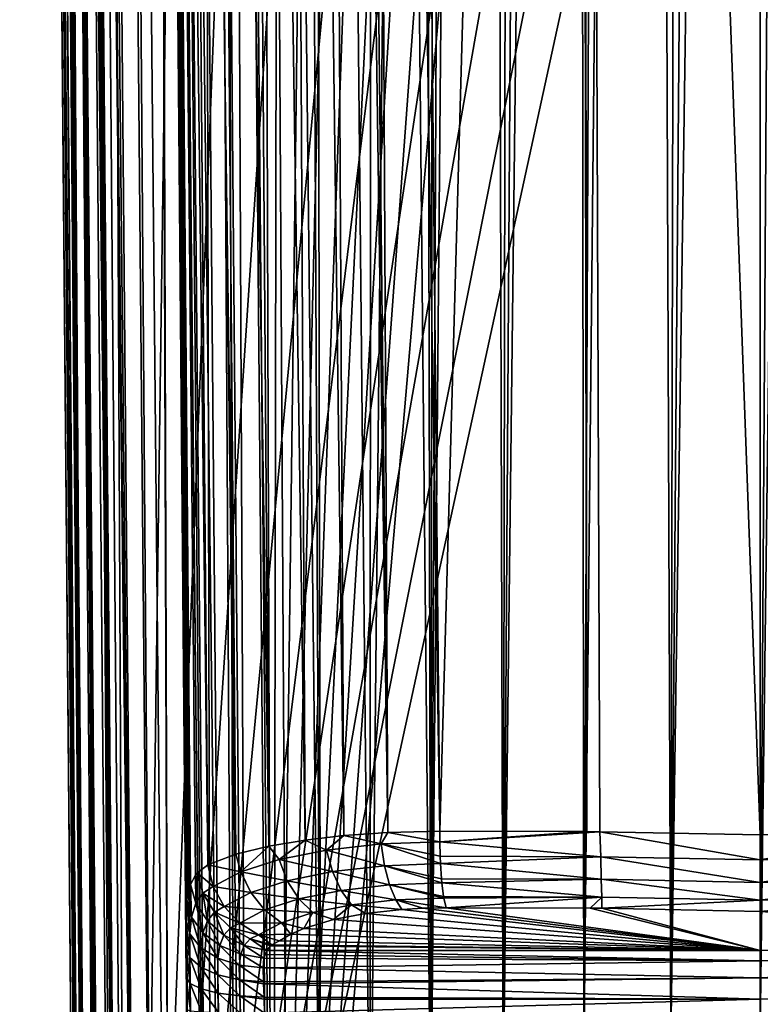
# Model space of a CAD drawing. Header units: metres. Extents: x -90 to 90, y -173 to 74.
# Tile 27 of 256: x -18 to 0, y -139 to -115. Entities that reach past the tile are written whole.
import ezdxf

# ---------------------------------------------------------------- set-up
doc = ezdxf.new("R2010")
doc.units = ezdxf.units.M
doc.layers.add('solid_509418', color=7, linetype='CONTINUOUS')
doc.layers.add('solid_509418_01', color=7, linetype='CONTINUOUS')

msp = doc.modelspace()

# ---------------------------------------------------------------- linework, layer by layer
at = {"layer": 'solid_509418'}
for points in [[(-2.238867, -140.357422, -59.118664), (-2.835541, 14.129977, -59.099731), (-1.915293, 14.333368, -59.127071)], [(-2.238867, -140.357422, -59.118664), (-0.970383, 14.456515, -59.144115), (0, 14.5, -59.150002)], [(-2.238867, -140.357422, -59.118664), (-1.915293, 14.333368, -59.127071), (-0.970383, 14.456515, -59.144115)], [(-4.40722, -140.967468, -59.028511), (-3.725936, 13.849779, -59.063187), (-2.835541, 14.129977, -59.099731)], [(-2.238867, -140.357422, -59.118664), (-4.40722, -140.967468, -59.028511), (-2.835541, 14.129977, -59.099731)], [(-4.40722, -140.967468, -59.028511), (-4.585082, 13.493517, -59.018497), (-3.725936, 13.849779, -59.063187)], [(-6.424402, -141.961182, -58.891628), (-5.397378, 13.067078, -58.96772), (-4.585082, 13.493517, -59.018497)], [(-4.40722, -140.967468, -59.028511), (-6.424402, -141.961182, -58.891628), (-4.585082, 13.493517, -59.018497)], [(-6.424402, -141.961182, -58.891628), (-6.159887, 12.572576, -58.912495), (-5.397378, 13.067078, -58.96772)], [(-6.424402, -141.961182, -58.891628), (-6.862387, 12.015907, -58.855129), (-6.159887, 12.572576, -58.912495)], [(-8.225533, -143.306961, -58.726006), (-7.499454, 11.402782, -58.797714), (-6.862387, 12.015907, -58.855129)], [(-6.424402, -141.961182, -58.891628), (-8.225533, -143.306961, -58.726006), (-6.862387, 12.015907, -58.855129)], [(-8.225533, -143.306961, -58.726006), (-8.064254, 10.739578, -58.742512), (-7.499454, 11.402782, -58.797714)], [(-8.225533, -143.306961, -58.726006), (-8.553539, 10.028784, -58.691418), (-8.064254, 10.739578, -58.742512)], [(-8.225533, -143.306961, -58.726006), (-8.970113, -68.651672, -58.645515), (-8.553539, 10.028784, -58.691418)], [(-10.980026, -146.921387, -58.026299), (-12.711701, 5.898749, -57.701679), (-11.728061, 5.907754, -58.096577)], [(-10.980026, -146.921387, -58.026299), (-11.728061, 5.907754, -58.096577), (-11.239591, 5.91218, -58.249363)], [(-9.744602, -144.948929, -58.446842), (-11.239591, 5.91218, -58.249363), (-9.713916, 5.925825, -58.55806)], [(-9.744602, -144.948929, -58.446842), (-10.980026, -146.921387, -58.026299), (-11.239591, 5.91218, -58.249363)], [(-9.744602, -144.948929, -58.446842), (-9.713916, 5.925825, -58.55806), (-8.970113, -68.651672, -58.645515)], [(-18.499296, 5.838559, -40.650002), (-17.762634, -78.574524, -48.718208), (-17.025103, -163.087265, -48.796555)], [(-17.025103, -163.087265, -40.650002), (-18.499296, 5.838559, -40.650002), (-17.025103, -163.087265, -48.796555)], [(-16.952126, -163.086624, -40.18782), (-18.499296, 5.838559, -40.650002), (-17.025103, -163.087265, -40.650002)], [(-18.4797, 4.349966, -40.509399), (-18.499296, 5.838559, -40.650002), (-16.952126, -163.086624, -40.18782)], [(-16.906757, -163.086304, -50.330494), (-18.493048, 5.838991, -48.985577), (-18.314426, 5.842216, -50.546135)], [(-17.025103, -163.087265, -48.796555), (-17.762634, -78.574524, -48.718208), (-18.493048, 5.838991, -48.985577)], [(-16.906757, -163.086304, -50.330494), (-17.025103, -163.087265, -48.796555), (-18.493048, 5.838991, -48.985577)], [(-16.906757, -163.086304, -50.330494), (-18.314426, 5.842216, -50.546135), (-18.28582, 5.842616, -50.687405)], [(-16.807076, -163.083542, -50.873444), (-18.28582, 5.842616, -50.687405), (-17.893648, 5.847504, -52.059464)], [(-16.807076, -163.083542, -50.873444), (-16.906757, -163.086304, -50.330494), (-18.28582, 5.842616, -50.687405)], [(-16.531191, -163.081726, -51.900558), (-17.893648, 5.847504, -52.059464), (-17.654469, 5.850226, -52.654995)], [(-16.531191, -163.081726, -51.900558), (-16.807076, -163.083542, -50.873444), (-17.893648, 5.847504, -52.059464)], [(-16.158733, -163.076126, -52.868156), (-17.654469, 5.850226, -52.654995), (-17.241098, 5.854723, -53.488232)], [(-16.158733, -163.076126, -52.868156), (-16.531191, -163.081726, -51.900558), (-17.654469, 5.850226, -52.654995)], [(-15.842864, -163.072327, -53.513393), (-17.241098, 5.854723, -53.488232), (-16.6322, 5.861065, -54.450802)], [(-15.842864, -163.072327, -53.513393), (-16.158733, -163.076126, -52.868156), (-17.241098, 5.854723, -53.488232)], [(-15.108577, -163.065353, -54.683773), (-16.6322, 5.861065, -54.450802), (-16.372877, 5.863698, -54.797184)], [(-15.108577, -163.065353, -54.683773), (-15.842864, -163.072327, -53.513393), (-16.6322, 5.861065, -54.450802)], [(-14.743927, -163.060379, -55.154385), (-16.372877, 5.863698, -54.797184), (-15.310402, 5.874205, -55.954029)], [(-14.743927, -163.060379, -55.154385), (-15.108577, -163.065353, -54.683773), (-16.372877, 5.863698, -54.797184)], [(-14.743927, -163.060379, -55.154385), (-15.310402, 5.874205, -55.954029), (-15.262668, 5.874669, -55.998146)], [(-13.702352, -163.051712, -56.240799), (-15.262668, 5.874669, -55.998146), (-14.07989, 5.885985, -56.930222)], [(-13.702352, -163.051712, -56.240799), (-14.743927, -163.060379, -55.154385), (-15.262668, 5.874669, -55.998146)], [(-13.100452, -163.044846, -56.739647), (-14.07989, 5.885985, -56.930222), (-13.60435, 5.890456, -57.230949)], [(-13.100452, -163.044846, -56.739647), (-13.702352, -163.051712, -56.240799), (-14.07989, 5.885985, -56.930222)], [(-12.208568, -151.319458, -57.399166), (-13.60435, 5.890456, -57.230949), (-12.711701, 5.898749, -57.701679)], [(-12.208568, -151.319458, -57.399166), (-13.100452, -163.044846, -56.739647), (-13.60435, 5.890456, -57.230949)], [(-11.805877, -149.06665, -57.632721), (-12.208568, -151.319458, -57.399166), (-12.711701, 5.898749, -57.701679)], [(-10.980026, -146.921387, -58.026299), (-11.805877, -149.06665, -57.632721), (-12.711701, 5.898749, -57.701679)], [(-18.449594, 2.967093, -40.379227), (-18.4797, 4.349966, -40.509399), (-16.952126, -163.086624, -40.18782)], [(-18.444811, 2.786459, -40.362297), (-18.449594, 2.967093, -40.379227), (-16.952126, -163.086624, -40.18782)], [(-18.410337, 1.656207, -40.256783), (-18.444811, 2.786459, -40.362297), (-16.952126, -163.086624, -40.18782)], [(-18.361702, 0.375397, -40.138474), (-18.410337, 1.656207, -40.256783), (-16.952126, -163.086624, -40.18782)], [(-18.361702, 0.375397, -40.138474), (-16.952126, -163.086624, -40.18782), (-16.739193, -163.084778, -39.769085)], [(-18.334681, -0.238955, -40.08231), (-18.361702, 0.375397, -40.138474), (-16.739193, -163.084778, -39.769085)], [(-18.301878, -0.920242, -40.020615), (-18.334681, -0.238955, -40.08231), (-16.739193, -163.084778, -39.769085)], [(-18.230263, -2.22723, -39.904045), (-18.301878, -0.920242, -40.020615), (-16.739193, -163.084778, -39.769085)], [(-18.167585, -3.226685, -39.816952), (-18.230263, -2.22723, -39.904045), (-16.739193, -163.084778, -39.769085)], [(-18.147852, -3.519745, -39.791794), (-18.167585, -3.226685, -39.816952), (-16.739193, -163.084778, -39.769085)], [(-18.056417, -4.771772, -39.686611), (-18.147852, -3.519745, -39.791794), (-16.739193, -163.084778, -39.769085)], [(-18.056417, -4.771772, -39.686611), (-16.739193, -163.084778, -39.769085), (-16.407185, -163.081879, -39.436752)], [(-17.956964, -5.976902, -39.589478), (-18.056417, -4.771772, -39.686611), (-16.407185, -163.081879, -39.436752)], [(-17.942766, -6.137811, -39.576832), (-17.956964, -5.976902, -39.589478), (-16.407185, -163.081879, -39.436752)], [(-17.843531, -7.200194, -39.495811), (-17.942766, -6.137811, -39.576832), (-16.407185, -163.081879, -39.436752)], [(-17.713037, -8.454294, -39.406246), (-17.843531, -7.200194, -39.495811), (-16.407185, -163.081879, -39.436752)], [(-17.713037, -8.454294, -39.406246), (-16.407185, -163.081879, -39.436752), (-15.988667, -163.078217, -39.223415)], [(-17.653675, -8.981634, -39.371037), (-17.713037, -8.454294, -39.406246), (-15.988667, -163.078217, -39.223415)], [(-17.564034, -9.732122, -39.323696), (-17.653675, -8.981634, -39.371037), (-15.988667, -163.078217, -39.223415)], [(-17.400854, -10.978703, -39.253826), (-17.564034, -9.732122, -39.323696), (-15.988667, -163.078217, -39.223415)], [(-17.28887, -11.756881, -39.216961), (-17.400854, -10.978703, -39.253826), (-15.988667, -163.078217, -39.223415)], [(-14.326564, -136.82785, -49.398392), (-15.452837, -10.931285, -48.649826), (-14.90165, -74.090973, -48.713856)], [(-15.406104, -11.13963, -49.447376), (-15.452837, -10.931285, -48.649826), (-14.326564, -136.82785, -49.398392)], [(-15.406104, -11.13963, -49.447376), (-14.296868, -136.648575, -49.685158), (-14.235632, -136.442123, -50.082653)], [(-15.277939, -11.332801, -50.20084), (-15.406104, -11.13963, -49.447376), (-14.235632, -136.442123, -50.082653)], [(-15.406104, -11.13963, -49.447376), (-14.326564, -136.82785, -49.398392), (-14.296868, -136.648575, -49.685158)], [(-15.277939, -11.332801, -50.20084), (-14.061949, -136.152161, -50.808159), (-13.800737, -135.957687, -51.538399)], [(-14.833218, -11.671796, -51.53688), (-15.277939, -11.332801, -50.20084), (-13.800737, -135.957687, -51.538399)], [(-15.277939, -11.332801, -50.20084), (-14.10886, -136.211212, -50.642448), (-14.061949, -136.152161, -50.808159)], [(-15.277939, -11.332801, -50.20084), (-14.235632, -136.442123, -50.082653), (-14.10886, -136.211212, -50.642448)], [(-17.28887, -11.756881, -39.216961), (-15.988667, -163.078217, -39.223415), (-15.525159, -163.074173, -39.150002)], [(-17.227026, -12.164526, -39.200218), (-17.28887, -11.756881, -39.216961), (-15.525159, -163.074173, -39.150002)], [(-14.833218, -11.671796, -51.53688), (-13.800737, -135.957687, -51.538399), (-13.103902, -135.690063, -52.81012)], [(-14.149453, -11.970129, -52.737919), (-14.833218, -11.671796, -51.53688), (-13.103902, -135.690063, -52.81012)], [(-14.149453, -11.970129, -52.737919), (-13.103902, -135.690063, -52.81012), (-12.272785, -135.485428, -53.805763)], [(-13.201573, -12.23214, -53.826992), (-14.149453, -11.970129, -52.737919), (-12.272785, -135.485428, -53.805763)], [(-17.036226, -13.318927, -39.16396), (-17.227026, -12.164526, -39.200218), (-15.525159, -163.074173, -39.150002)], [(-13.201573, -12.23214, -53.826992), (-12.272785, -135.485428, -53.805763), (-11.371455, -135.333908, -54.565197)], [(-12.008995, -12.441509, -54.729683), (-13.201573, -12.23214, -53.826992), (-11.371455, -135.333908, -54.565197)], [(-12.008995, -12.441509, -54.729683), (-11.371455, -135.333908, -54.565197), (-10.403399, -135.223694, -55.141842)], [(-11.07841, -12.544225, -55.20163), (-12.008995, -12.441509, -54.729683), (-10.403399, -135.223694, -55.141842)], [(-11.07841, -12.544225, -55.20163), (-10.403399, -135.223694, -55.141842), (-9.302077, -135.147614, -55.574173)], [(-10.656951, -12.576241, -55.362324), (-11.07841, -12.544225, -55.20163), (-9.302077, -135.147614, -55.574173)], [(-9.931368, -12.613823, -55.57053), (-10.656951, -12.576241, -55.362324), (-9.302077, -135.147614, -55.574173)], [(-9.931368, -12.613823, -55.57053), (-8.006117, -135.113159, -55.833195), (-8.595015, -73.846344, -55.769421)], [(-9.931368, -12.613823, -55.57053), (-9.302077, -135.147614, -55.574173), (-8.006117, -135.113159, -55.833195)], [(-4.564163, -12.653282, -56.114788), (-8.595015, -73.846344, -55.769421), (-8.006117, -135.113159, -55.833195)], [(-4.564163, -12.653282, -56.114788), (-8.006117, -135.113159, -55.833195), (-4.333533, -135.123291, -56.128117)], [(-4.47369, -12.652706, -56.120098), (-4.564163, -12.653282, -56.114788), (-4.333533, -135.123291, -56.128117)], [(0, -12.577244, -56.25), (-4.47369, -12.652706, -56.120098), (0, -135.202576, -56.25)], [(-4.47369, -12.652706, -56.120098), (-4.007909, -135.12677, -56.145756), (0, -135.202576, -56.25)], [(-4.47369, -12.652706, -56.120098), (-4.333533, -135.123291, -56.128117), (-4.007909, -135.12677, -56.145756)], [(-17.036226, -13.318927, -39.16396), (-15.525159, -163.074173, -39.150002), (-16.821955, -14.476129, -39.150002)], [(-13.523117, -16.790075, -39.150002), (-16.821955, -14.476129, -39.150002), (-15.525159, -163.074173, -39.150002)], [(-9.89099, -18.58441, -39.150002), (-13.523117, -16.790075, -39.150002), (-15.525159, -163.074173, -39.150002)], [(13.523117, -16.790075, -39.150002), (9.89099, -18.58441, -39.150002), (-15.525159, -163.074173, -39.150002)], [(-15.299993, -17.59601, -43.294651), (-14.126851, -162.874237, -43.902691), (-15.394668, -17.596838, -43.902721)], [(-15.394668, -17.596838, -43.902721), (-14.126851, -162.874237, -43.902691), (-14.90165, -74.090973, -48.713856)], [(-15.299993, -17.59601, -43.294651), (-15.024933, -17.593609, -42.744152), (-13.77414, -162.87117, -42.768459)], [(-15.299993, -17.59601, -43.294651), (-14.044078, -162.87352, -43.33326), (-14.126851, -162.874237, -43.902691)], [(-15.299993, -17.59601, -43.294651), (-14.032178, -162.873413, -43.294624), (-14.044078, -162.87352, -43.33326)], [(-15.299993, -17.59601, -43.294651), (-13.77414, -162.87117, -42.768459), (-14.032178, -162.873413, -43.294624)], [(-15.024933, -17.593609, -42.744152), (-14.595534, -17.589861, -42.303349), (-13.342828, -162.867401, -42.314777)], [(-15.024933, -17.593609, -42.744152), (-13.342828, -162.867401, -42.314777), (-13.77414, -162.87117, -42.768459)], [(-14.595534, -17.589861, -42.303349), (-14.052451, -17.585121, -42.013969), (-12.792397, -162.862595, -42.016659)], [(-14.595534, -17.589861, -42.303349), (-12.792397, -162.862595, -42.016659), (-13.342828, -162.867401, -42.314777)], [(-14.052451, -17.585121, -42.013969), (-13.447101, -17.57984, -41.903408), (-12.792397, -162.862595, -42.016659)], [(-13.447101, -17.57984, -41.903408), (-11.930401, -18.401623, -41.86388), (-12.179281, -162.857254, -41.903378)], [(-12.792397, -162.862595, -42.016659), (-13.447101, -17.57984, -41.903408), (-12.179281, -162.857254, -41.903378)], [(-11.930401, -18.401623, -41.86388), (-10.350704, -19.131382, -41.822681), (-12.179281, -162.857254, -41.903378)], [(-6.028381, -19.804836, -39.150002), (-9.89099, -18.58441, -39.150002), (-15.525159, -163.074173, -39.150002)], [(9.89099, -18.58441, -39.150002), (6.028381, -19.804836, -39.150002), (-15.525159, -163.074173, -39.150002)], [(-10.350704, -19.131382, -41.822681), (-8.7082, -19.765713, -41.779816), (-12.179281, -162.857254, -41.903378)], [(-2.025468, -20.421919, -39.150002), (-6.028381, -19.804836, -39.150002), (-15.525159, -163.074173, -39.150002)], [(6.028381, -19.804836, -39.150002), (2.025468, -20.421919, -39.150002), (-15.525159, -163.074173, -39.150002)], [(-8.7082, -19.765713, -41.779816), (-7.009268, -20.298904, -41.735447), (-12.179281, -162.857254, -41.903378)], [(-7.009268, -20.298904, -41.735447), (-5.290215, -20.717361, -41.690529), (-12.179281, -162.857254, -41.903378)], [(2.025468, -20.421919, -39.150002), (-2.025468, -20.421919, -39.150002), (-15.525159, -163.074173, -39.150002)], [(-5.290215, -20.717361, -41.690529), (-3.569618, -21.021667, -41.645542), (-12.179281, -162.857254, -41.903378)], [(-3.569618, -21.021667, -41.645542), (-1.8172, -21.213736, -41.599697), (-12.179281, -162.857254, -41.903378)], [(-1.8172, -21.213736, -41.599697), (0.000091, -21.295607, -41.552128), (-12.179281, -162.857254, -41.903378)], [(0.000091, -21.295607, -41.552128), (0, -168.099869, -41.585648), (-12.179281, -162.857254, -41.903378)], [(-9.744602, -144.948929, -58.446842), (-8.970113, -68.651672, -58.645515), (-8.225533, -143.306961, -58.726006)], [(-14.3439, -138.002869, -48.33445), (-14.349978, -137.306412, -48.773514), (-14.90165, -74.090973, -48.713856)], [(-14.326564, -136.82785, -49.398392), (-14.90165, -74.090973, -48.713856), (-14.349978, -137.306412, -48.773514)], [(-14.342993, -138.106827, -48.285255), (-14.3439, -138.002869, -48.33445), (-14.90165, -74.090973, -48.713856)], [(-14.337226, -138.767639, -48.049236), (-14.342993, -138.106827, -48.285255), (-14.90165, -74.090973, -48.713856)], [(-14.336336, -138.869598, -48.024052), (-14.337226, -138.767639, -48.049236), (-14.90165, -74.090973, -48.713856)], [(-14.126851, -162.874237, -43.902691), (-14.336336, -138.869598, -48.024052), (-14.90165, -74.090973, -48.713856)], [(-9.474092, -135.433151, -55.499729), (-9.302077, -135.147614, -55.574173), (-10.403399, -135.223694, -55.141842)], [(-9.474092, -135.433151, -55.499729), (-8.003121, -135.376755, -55.815964), (-9.302077, -135.147614, -55.574173)], [(-8.003121, -135.376755, -55.815964), (-8.006117, -135.113159, -55.833195), (-9.302077, -135.147614, -55.574173)], [(-8.003121, -135.376755, -55.815964), (-4.333533, -135.123291, -56.128117), (-8.006117, -135.113159, -55.833195)], [(-8.003121, -135.376755, -55.815964), (-4.007909, -135.12677, -56.145756), (-4.333533, -135.123291, -56.128117)], [(-3.983337, -135.752823, -56.046455), (-4.007909, -135.12677, -56.145756), (-8.003121, -135.376755, -55.815964)], [(0.000013, -135.829712, -56.149208), (0, -135.202576, -56.25), (-4.007909, -135.12677, -56.145756)], [(0.000013, -135.829712, -56.149208), (-4.007909, -135.12677, -56.145756), (-3.983337, -135.752823, -56.046455)], [(0.000013, -135.829712, -56.149208), (3.98191, -135.127014, -56.147106), (0, -135.202576, -56.25)], [(-12.016992, -135.822922, -53.997097), (-11.371455, -135.333908, -54.565197), (-12.272785, -135.485428, -53.805763)], [(-12.016992, -135.822922, -53.997097), (-10.833918, -135.585114, -54.88089), (-11.371455, -135.333908, -54.565197)], [(-10.833918, -135.585114, -54.88089), (-10.403399, -135.223694, -55.141842), (-11.371455, -135.333908, -54.565197)], [(-10.833918, -135.585114, -54.88089), (-9.474092, -135.433151, -55.499729), (-10.403399, -135.223694, -55.141842)], [(-9.387992, -135.977844, -55.361042), (-9.474092, -135.433151, -55.499729), (-10.833918, -135.585114, -54.88089)], [(-7.992878, -135.738968, -55.733597), (-8.003121, -135.376755, -55.815964), (-9.474092, -135.433151, -55.499729)], [(-7.984642, -135.924026, -55.662746), (-7.992878, -135.738968, -55.733597), (-9.474092, -135.433151, -55.499729)], [(-9.387992, -135.977844, -55.361042), (-7.984642, -135.924026, -55.662746), (-9.474092, -135.433151, -55.499729)], [(-3.983337, -135.752823, -56.046455), (-8.003121, -135.376755, -55.815964), (-7.992878, -135.738968, -55.733597)], [(-12.97255, -136.132675, -52.89835), (-13.103902, -135.690063, -52.81012), (-13.800737, -135.957687, -51.538399)], [(-12.97255, -136.132675, -52.89835), (-12.272785, -135.485428, -53.805763), (-13.103902, -135.690063, -52.81012)], [(-12.97255, -136.132675, -52.89835), (-12.016992, -135.822922, -53.997097), (-12.272785, -135.485428, -53.805763)], [(-10.685828, -136.122879, -54.770397), (-10.833918, -135.585114, -54.88089), (-12.016992, -135.822922, -53.997097)], [(-10.685828, -136.122879, -54.770397), (-9.387992, -135.977844, -55.361042), (-10.833918, -135.585114, -54.88089)], [(-11.815813, -136.350021, -53.926235), (-12.016992, -135.822922, -53.997097), (-12.97255, -136.132675, -52.89835)], [(-11.815813, -136.350021, -53.926235), (-10.685828, -136.122879, -54.770397), (-12.016992, -135.822922, -53.997097)], [(-7.960113, -136.301926, -55.444225), (-7.984642, -135.924026, -55.662746), (-9.387992, -135.977844, -55.361042)], [(-3.983337, -135.752823, -56.046455), (-7.992878, -135.738968, -55.733597), (-7.984642, -135.924026, -55.662746)], [(-3.974794, -136.315826, -55.755222), (-3.983337, -135.752823, -56.046455), (-7.984642, -135.924026, -55.662746)], [(-3.974794, -136.315826, -55.755222), (-7.984642, -135.924026, -55.662746), (-7.960113, -136.301926, -55.444225)], [(0.000005, -136.392807, -55.857601), (-3.983337, -135.752823, -56.046455), (-3.974794, -136.315826, -55.755222)], [(0.000005, -136.392807, -55.857601), (0.000013, -135.829712, -56.149208), (-3.983337, -135.752823, -56.046455)], [(-14.099996, -136.913025, -50.356277), (-14.061949, -136.152161, -50.808159), (-14.10886, -136.211212, -50.642448)], [(-14.099996, -136.913025, -50.356277), (-13.920883, -136.662079, -50.993008), (-14.061949, -136.152161, -50.808159)], [(-13.665875, -136.498184, -51.640701), (-13.800737, -135.957687, -51.538399), (-14.061949, -136.152161, -50.808159)], [(-13.920883, -136.662079, -50.993008), (-13.665875, -136.498184, -51.640701), (-14.061949, -136.152161, -50.808159)], [(-13.665875, -136.498184, -51.640701), (-12.97255, -136.132675, -52.89835), (-13.800737, -135.957687, -51.538399)], [(-12.72934, -136.646164, -52.875782), (-12.97255, -136.132675, -52.89835), (-13.665875, -136.498184, -51.640701)], [(-12.72934, -136.646164, -52.875782), (-11.815813, -136.350021, -53.926235), (-12.97255, -136.132675, -52.89835)], [(-10.471346, -136.591339, -54.529816), (-10.685828, -136.122879, -54.770397), (-11.815813, -136.350021, -53.926235)], [(-9.260052, -136.455963, -55.0811), (-9.387992, -135.977844, -55.361042), (-10.685828, -136.122879, -54.770397)], [(-10.471346, -136.591339, -54.529816), (-9.260052, -136.455963, -55.0811), (-10.685828, -136.122879, -54.770397)], [(-7.95111, -136.405762, -55.362514), (-7.960113, -136.301926, -55.444225), (-9.387992, -135.977844, -55.361042)], [(-9.260052, -136.455963, -55.0811), (-7.95111, -136.405762, -55.362514), (-9.387992, -135.977844, -55.361042)], [(-14.099996, -136.913025, -50.356277), (-14.10886, -136.211212, -50.642448), (-14.235632, -136.442123, -50.082653)], [(-11.527211, -136.803589, -53.740982), (-11.815813, -136.350021, -53.926235), (-12.72934, -136.646164, -52.875782)], [(-11.527211, -136.803589, -53.740982), (-10.471346, -136.591339, -54.529816), (-11.815813, -136.350021, -53.926235)], [(-7.911109, -136.745483, -54.994144), (-7.95111, -136.405762, -55.362514), (-9.260052, -136.455963, -55.0811)], [(-3.974794, -136.315826, -55.755222), (-7.960113, -136.301926, -55.444225), (-7.95111, -136.405762, -55.362514)], [(-3.956529, -136.759399, -55.3027), (-3.974794, -136.315826, -55.755222), (-7.95111, -136.405762, -55.362514)], [(-3.956529, -136.759399, -55.3027), (-7.95111, -136.405762, -55.362514), (-7.911109, -136.745483, -54.994144)], [(0.000002, -136.836716, -55.403927), (-3.974794, -136.315826, -55.755222), (-3.956529, -136.759399, -55.3027)], [(0.000002, -136.836716, -55.403927), (0.000005, -136.392807, -55.857601), (-3.974794, -136.315826, -55.755222)], [(-14.205813, -137.25647, -49.765614), (-14.296868, -136.648575, -49.685158), (-14.326564, -136.82785, -49.398392)], [(-14.205813, -137.25647, -49.765614), (-14.235632, -136.442123, -50.082653), (-14.296868, -136.648575, -49.685158)], [(-14.205813, -137.25647, -49.765614), (-14.099996, -136.913025, -50.356277), (-14.235632, -136.442123, -50.082653)], [(-14.099996, -136.913025, -50.356277), (-13.811714, -137.349152, -50.591019), (-13.920883, -136.662079, -50.993008)], [(-13.920883, -136.662079, -50.993008), (-13.392782, -136.995941, -51.672291), (-13.665875, -136.498184, -51.640701)], [(-13.920883, -136.662079, -50.993008), (-13.636028, -137.132217, -51.124317), (-13.392782, -136.995941, -51.672291)], [(-13.811714, -137.349152, -50.591019), (-13.636028, -137.132217, -51.124317), (-13.920883, -136.662079, -50.993008)], [(-12.72934, -136.646164, -52.875782), (-13.665875, -136.498184, -51.640701), (-13.392782, -136.995941, -51.672291)], [(-12.382053, -137.080719, -52.757957), (-12.72934, -136.646164, -52.875782), (-13.392782, -136.995941, -51.672291)], [(-12.382053, -137.080719, -52.757957), (-11.527211, -136.803589, -53.740982), (-12.72934, -136.646164, -52.875782)], [(-11.527211, -136.803589, -53.740982), (-10.207806, -136.952606, -54.178593), (-10.471346, -136.591339, -54.529816)], [(-10.471346, -136.591339, -54.529816), (-9.100616, -136.828857, -54.682529), (-9.260052, -136.455963, -55.0811)], [(-10.471346, -136.591339, -54.529816), (-10.207806, -136.952606, -54.178593), (-9.100616, -136.828857, -54.682529)], [(-9.260052, -136.455963, -55.0811), (-9.100616, -136.828857, -54.682529), (-7.905238, -136.783005, -54.939537)], [(-7.911109, -136.745483, -54.994144), (-9.260052, -136.455963, -55.0811), (-7.905238, -136.783005, -54.939537)], [(-14.253396, -137.67836, -49.248543), (-14.326564, -136.82785, -49.398392), (-14.349978, -137.306412, -48.773514)], [(-14.205813, -137.25647, -49.765614), (-14.326564, -136.82785, -49.398392), (-14.253396, -137.67836, -49.248543)], [(-14.205813, -137.25647, -49.765614), (-13.921469, -137.647888, -50.101486), (-14.099996, -136.913025, -50.356277)], [(-13.921469, -137.647888, -50.101486), (-13.811714, -137.349152, -50.591019), (-14.099996, -136.913025, -50.356277)], [(-12.382053, -137.080719, -52.757957), (-11.174513, -137.146957, -53.456318), (-11.527211, -136.803589, -53.740982)], [(-11.527211, -136.803589, -53.740982), (-11.174513, -137.146957, -53.456318), (-10.207806, -136.952606, -54.178593)], [(-9.100616, -136.828857, -54.682529), (-10.207806, -136.952606, -54.178593), (-8.950177, -137.068069, -54.189564)], [(-7.905238, -136.783005, -54.939537), (-9.100616, -136.828857, -54.682529), (-7.850789, -137.025116, -54.428547)], [(-9.100616, -136.828857, -54.682529), (-8.42722, -137.038544, -54.332996), (-7.850789, -137.025116, -54.428547)], [(-9.100616, -136.828857, -54.682529), (-8.950177, -137.068069, -54.189564), (-8.42722, -137.038544, -54.332996)], [(-3.956529, -136.759399, -55.3027), (-7.911109, -136.745483, -54.994144), (-7.905238, -136.783005, -54.939537)], [(-3.956529, -136.759399, -55.3027), (-7.905238, -136.783005, -54.939537), (-7.850789, -137.025116, -54.428547)], [(-3.956529, -136.759399, -55.3027), (-7.850789, -137.025116, -54.428547), (-4.251472, -137.035461, -54.717056)], [(-3.956529, -136.759399, -55.3027), (-4.251472, -137.035461, -54.717056), (-3.954923, -137.038742, -54.73291)], [(0.000002, -136.836716, -55.403927), (-3.956529, -136.759399, -55.3027), (-3.954923, -137.038742, -54.73291)], [(0.000002, -136.836716, -55.403927), (-3.954923, -137.038742, -54.73291), (0, -137.115891, -54.83477)], [(3.956503, -136.759415, -55.302685), (0.000002, -136.836716, -55.403927), (0, -137.115891, -54.83477)], [(-13.811714, -137.349152, -50.591019), (-13.396936, -137.709778, -50.753216), (-13.636028, -137.132217, -51.124317)], [(-13.636028, -137.132217, -51.124317), (-13.003784, -137.408524, -51.630074), (-13.392782, -136.995941, -51.672291)], [(-13.636028, -137.132217, -51.124317), (-13.232272, -137.523087, -51.184311), (-13.003784, -137.408524, -51.630074)], [(-13.396936, -137.709778, -50.753216), (-13.232272, -137.523087, -51.184311), (-13.636028, -137.132217, -51.124317)], [(-12.382053, -137.080719, -52.757957), (-13.392782, -136.995941, -51.672291), (-13.003784, -137.408524, -51.630074)], [(-12.382053, -137.080719, -52.757957), (-13.003784, -137.408524, -51.630074), (-11.958765, -137.40123, -52.554398)], [(-12.382053, -137.080719, -52.757957), (-11.958765, -137.40123, -52.554398), (-11.174513, -137.146957, -53.456318)], [(-11.174513, -137.146957, -53.456318), (-11.958765, -137.40123, -52.554398), (-11.398509, -137.543533, -52.41515)], [(-11.174513, -137.146957, -53.456318), (-11.398509, -137.543533, -52.41515), (-10.660885, -137.321228, -53.208332)], [(-10.207806, -136.952606, -54.178593), (-11.174513, -137.146957, -53.456318), (-10.660885, -137.321228, -53.208332)], [(-10.207806, -136.952606, -54.178593), (-10.660885, -137.321228, -53.208332), (-9.85779, -137.168365, -53.780262)], [(-10.207806, -136.952606, -54.178593), (-9.85779, -137.168365, -53.780262), (-8.950177, -137.068069, -54.189564)], [(-8.42722, -137.038544, -54.332996), (0, -138.090698, -51.646324), (-7.850789, -137.025116, -54.428547)], [(-3.954923, -137.038742, -54.73291), (0, -138.090698, -51.646324), (0, -137.115891, -54.83477)], [(12.01118, -137.854309, -51.343758), (3.930108, -137.038971, -54.734364), (0, -137.115891, -54.83477)], [(0, -138.090698, -51.646324), (12.01118, -137.854309, -51.343758), (0, -137.115891, -54.83477)], [(-14.24809, -138.264038, -48.879383), (-14.349978, -137.306412, -48.773514), (-14.3439, -138.002869, -48.33445)], [(-14.24809, -138.264038, -48.879383), (-14.253396, -137.67836, -49.248543), (-14.349978, -137.306412, -48.773514)], [(-14.205813, -137.25647, -49.765614), (-14.253396, -137.67836, -49.248543), (-13.979199, -138.013962, -49.679188)], [(-14.205813, -137.25647, -49.765614), (-13.979199, -138.013962, -49.679188), (-13.921469, -137.647888, -50.101486)], [(-13.921469, -137.647888, -50.101486), (-13.499552, -137.967026, -50.360352), (-13.811714, -137.349152, -50.591019)], [(-13.499552, -137.967026, -50.360352), (-13.396936, -137.709778, -50.753216), (-13.811714, -137.349152, -50.591019)], [(-13.232272, -137.523087, -51.184311), (-12.53031, -137.702606, -51.51746), (-13.003784, -137.408524, -51.630074)], [(-13.003784, -137.408524, -51.630074), (-12.53031, -137.702606, -51.51746), (-11.958765, -137.40123, -52.554398)], [(-11.958765, -137.40123, -52.554398), (-12.53031, -137.702606, -51.51746), (-11.724555, -137.687149, -51.916157)], [(-11.958765, -137.40123, -52.554398), (-11.724555, -137.687149, -51.916157), (-11.398509, -137.543533, -52.41515)], [(-13.921469, -137.647888, -50.101486), (-13.979199, -138.013962, -49.679188), (-13.552958, -138.281921, -50.025322)], [(-13.921469, -137.647888, -50.101486), (-13.552958, -138.281921, -50.025322), (-13.499552, -137.967026, -50.360352)], [(-13.396936, -137.709778, -50.753216), (-12.889718, -137.965286, -50.829552), (-13.232272, -137.523087, -51.184311)], [(-13.232272, -137.523087, -51.184311), (-12.741853, -137.803497, -51.168201), (-12.53031, -137.702606, -51.51746)], [(-12.889718, -137.965286, -50.829552), (-12.741853, -137.803497, -51.168201), (-13.232272, -137.523087, -51.184311)], [(-13.974001, -138.505524, -49.370247), (-13.979199, -138.013962, -49.679188), (-14.253396, -137.67836, -49.248543)], [(-14.24809, -138.264038, -48.879383), (-13.974001, -138.505524, -49.370247), (-14.253396, -137.67836, -49.248543)], [(-13.499552, -137.967026, -50.360352), (-12.976651, -138.186203, -50.519756), (-13.396936, -137.709778, -50.753216)], [(-12.976651, -138.186203, -50.519756), (-12.889718, -137.965286, -50.829552), (-13.396936, -137.709778, -50.753216)], [(-12.889718, -137.965286, -50.829552), (-12.32979, -138.092468, -50.81723), (-12.741853, -137.803497, -51.168201)], [(-12.741853, -137.803497, -51.168201), (-12.203291, -137.949936, -51.079685), (-12.53031, -137.702606, -51.51746)], [(-12.741853, -137.803497, -51.168201), (-12.32979, -138.092468, -50.81723), (-12.23739, -137.978302, -51.019073)], [(-12.741853, -137.803497, -51.168201), (-12.23739, -137.978302, -51.019073), (-12.203291, -137.949936, -51.079685)], [(-12.53031, -137.702606, -51.51746), (-12.01118, -137.854309, -51.343758), (-11.724555, -137.687149, -51.916157)], [(-12.203291, -137.949936, -51.079685), (-12.01118, -137.854309, -51.343758), (-12.53031, -137.702606, -51.51746)], [(-12.203291, -137.949936, -51.079685), (0, -138.090698, -51.646324), (-12.01118, -137.854309, -51.343758)], [(-14.24196, -138.913712, -48.637272), (-14.3439, -138.002869, -48.33445), (-14.342993, -138.106827, -48.285255)], [(-14.24196, -138.913712, -48.637272), (-14.24809, -138.264038, -48.879383), (-14.3439, -138.002869, -48.33445)], [(-14.24196, -138.913712, -48.637272), (-14.342993, -138.106827, -48.285255), (-14.337226, -138.767639, -48.049236)], [(-13.547351, -138.697693, -49.764503), (-13.552958, -138.281921, -50.025322), (-13.979199, -138.013962, -49.679188)], [(-13.974001, -138.505524, -49.370247), (-13.547351, -138.697693, -49.764503), (-13.979199, -138.013962, -49.679188)], [(-13.499552, -137.967026, -50.360352), (-13.552958, -138.281921, -50.025322), (-13.014457, -138.457245, -50.25462)], [(-13.499552, -137.967026, -50.360352), (-13.014457, -138.457245, -50.25462), (-12.976651, -138.186203, -50.519756)], [(-12.976651, -138.186203, -50.519756), (-12.398038, -138.283798, -50.56868), (-12.889718, -137.965286, -50.829552)], [(-12.889718, -137.965286, -50.829552), (-12.398038, -138.283798, -50.56868), (-12.32979, -138.092468, -50.81723)], [(-12.32979, -138.092468, -50.81723), (-12.398038, -138.283798, -50.56868), (-12.375636, -138.19519, -50.6735)], [(-13.967543, -139.050598, -49.168392), (-13.974001, -138.505524, -49.370247), (-14.24809, -138.264038, -48.879383)], [(-14.24196, -138.913712, -48.637272), (-13.967543, -139.050598, -49.168392), (-14.24809, -138.264038, -48.879383)], [(-13.008072, -138.822525, -50.025246), (-13.014457, -138.457245, -50.25462), (-13.552958, -138.281921, -50.025322)], [(-13.547351, -138.697693, -49.764503), (-13.008072, -138.822525, -50.025246), (-13.552958, -138.281921, -50.025322)], [(-12.976651, -138.186203, -50.519756), (-13.014457, -138.457245, -50.25462), (-12.413955, -138.523544, -50.345676)], [(-12.976651, -138.186203, -50.519756), (-12.413955, -138.523544, -50.345676), (-12.398038, -138.283798, -50.56868)], [(-13.539836, -139.1586, -49.594456), (-13.547351, -138.697693, -49.764503), (-13.974001, -138.505524, -49.370247)], [(-13.967543, -139.050598, -49.168392), (-13.539836, -139.1586, -49.594456), (-13.974001, -138.505524, -49.370247)], [(-13.014457, -138.457245, -50.25462), (-12.406561, -138.871918, -50.126312), (-12.413955, -138.523544, -50.345676)], [(-13.008072, -138.822525, -50.025246), (-12.406561, -138.871918, -50.126312), (-13.014457, -138.457245, -50.25462)], [(-14.235354, -139.597977, -48.532864), (-14.337226, -138.767639, -48.049236), (-14.336336, -138.869598, -48.024052)], [(-14.24196, -138.913712, -48.637272), (-14.337226, -138.767639, -48.049236), (-14.235354, -139.597977, -48.532864)], [(-14.126851, -162.874237, -43.902691), (-14.330249, -139.567123, -47.925659), (-14.336336, -138.869598, -48.024052)], [(-14.235354, -139.597977, -48.532864), (-14.336336, -138.869598, -48.024052), (-14.330249, -139.567123, -47.925659)], [(-12.999058, -139.227554, -49.875404), (-13.008072, -138.822525, -50.025246), (-13.547351, -138.697693, -49.764503)], [(-13.539836, -139.1586, -49.594456), (-12.999058, -139.227554, -49.875404), (-13.547351, -138.697693, -49.764503)], [(-13.008072, -138.822525, -50.025246), (-12.395961, -139.25444, -49.983917), (-12.405248, -138.923721, -50.10165)], [(-12.999058, -139.227554, -49.875404), (-12.395961, -139.25444, -49.983917), (-13.008072, -138.822525, -50.025246)], [(-13.008072, -138.822525, -50.025246), (-12.405248, -138.923721, -50.10165), (-12.406561, -138.871918, -50.126312)], [(-14.24196, -138.913712, -48.637272), (-14.235354, -139.597977, -48.532864), (-13.960202, -139.624252, -49.082485)], [(-14.24196, -138.913712, -48.637272), (-13.960202, -139.624252, -49.082485), (-13.967543, -139.050598, -49.168392)], [(-13.967543, -139.050598, -49.168392), (-13.960202, -139.624252, -49.082485), (-13.530829, -139.643478, -49.522663)], [(-13.967543, -139.050598, -49.168392), (-13.530829, -139.643478, -49.522663), (-13.539836, -139.1586, -49.594456)], [(-13.539836, -139.1586, -49.594456), (-13.530829, -139.643478, -49.522663), (-12.987863, -139.653824, -49.811741)], [(-13.539836, -139.1586, -49.594456), (-12.987863, -139.653824, -49.811741), (-12.999058, -139.227554, -49.875404)], [(-12.999058, -139.227554, -49.875404), (-12.382679, -139.654312, -49.922371), (-12.394388, -139.30545, -49.971386)], [(-12.999058, -139.227554, -49.875404), (-12.987863, -139.653824, -49.811741), (-12.382679, -139.654312, -49.922371)], [(-12.999058, -139.227554, -49.875404), (-12.394388, -139.30545, -49.971386), (-12.395961, -139.25444, -49.983917)]]:
    msp.add_3dface(points, dxfattribs=at)
at = {"layer": 'solid_509418_01'}
for points in [[(-2.238867, -140.357422, -59.118664), (0, 14.5, -59.150002), (0, -140.152451, -59.150002)], [(0, 14.5, -59.150002), (0.984989, 14.455769, -59.143936), (0, -140.152451, -59.150002)], [(0.984989, 14.455769, -59.143936), (1.950131, 14.326959, -59.126228), (0, -140.152451, -59.150002)], [(1.950131, 14.326959, -59.126228), (2.237857, -140.357239, -59.118694), (0, -140.152451, -59.150002)], [(0, -12.577244, -56.25), (0, -135.202576, -56.25), (3.98191, -135.127014, -56.147106)], [(4.611325, -12.653381, -56.111977), (0, -12.577244, -56.25), (3.98191, -135.127014, -56.147106)], [(-15.525159, -163.074173, -39.150002), (15.525159, -163.074173, -39.150002), (16.821955, -14.476129, -39.150002)], [(13.523117, -16.790075, -39.150002), (-15.525159, -163.074173, -39.150002), (16.821955, -14.476129, -39.150002)], [(7.212977, -167.910995, -41.774483), (0, -168.099869, -41.585648), (0.000091, -21.295607, -41.552128)], [(3.98331, -135.752869, -56.04644), (3.98191, -135.127014, -56.147106), (0.000013, -135.829712, -56.149208)], [(3.98331, -135.752869, -56.04644), (0.000013, -135.829712, -56.149208), (0.000005, -136.392807, -55.857601)], [(3.974767, -136.315857, -55.755203), (3.98331, -135.752869, -56.04644), (0.000005, -136.392807, -55.857601)], [(3.974767, -136.315857, -55.755203), (0.000005, -136.392807, -55.857601), (0.000002, -136.836716, -55.403927)], [(3.956503, -136.759415, -55.302685), (3.974767, -136.315857, -55.755203), (0.000002, -136.836716, -55.403927)], [(3.956503, -136.759415, -55.302685), (0, -137.115891, -54.83477), (3.930108, -137.038971, -54.734364)], [(-9.85779, -137.168365, -53.780262), (-10.660885, -137.321228, -53.208332), (0, -138.090698, -51.646324)], [(-8.950177, -137.068069, -54.189564), (-9.85779, -137.168365, -53.780262), (0, -138.090698, -51.646324)], [(-8.42722, -137.038544, -54.332996), (-8.950177, -137.068069, -54.189564), (0, -138.090698, -51.646324)], [(-4.251472, -137.035461, -54.717056), (-7.850789, -137.025116, -54.428547), (0, -138.090698, -51.646324)], [(-3.954923, -137.038742, -54.73291), (-4.251472, -137.035461, -54.717056), (0, -138.090698, -51.646324)], [(-10.660885, -137.321228, -53.208332), (-11.398509, -137.543533, -52.41515), (0, -138.090698, -51.646324)], [(-11.398509, -137.543533, -52.41515), (-11.724555, -137.687149, -51.916157), (0, -138.090698, -51.646324)], [(-11.724555, -137.687149, -51.916157), (-12.01118, -137.854309, -51.343758), (0, -138.090698, -51.646324)], [(0, -138.353958, -51.09988), (12.01118, -137.854309, -51.343758), (0, -138.090698, -51.646324)], [(12.205238, -137.952011, -51.075104), (12.01118, -137.854309, -51.343758), (0, -138.353958, -51.09988)], [(-12.32979, -138.092468, -50.81723), (-12.375636, -138.19519, -50.6735), (0, -138.353958, -51.09988)], [(-12.23739, -137.978302, -51.019073), (-12.32979, -138.092468, -50.81723), (0, -138.090698, -51.646324)], [(-12.32979, -138.092468, -50.81723), (0, -138.353958, -51.09988), (0, -138.090698, -51.646324)], [(-12.203291, -137.949936, -51.079685), (-12.23739, -137.978302, -51.019073), (0, -138.090698, -51.646324)], [(12.252149, -137.991867, -50.991852), (12.205238, -137.952011, -51.075104), (0, -138.353958, -51.09988)], [(12.332119, -138.095245, -50.812931), (12.252149, -137.991867, -50.991852), (0, -138.353958, -51.09988)], [(12.378689, -138.204208, -50.662113), (12.332119, -138.095245, -50.812931), (0, -138.353958, -51.09988)], [(-12.398038, -138.283798, -50.56868), (-12.413955, -138.523544, -50.345676), (0, -138.353958, -51.09988)], [(-12.413955, -138.523544, -50.345676), (0, -138.771729, -50.655361), (0, -138.353958, -51.09988)], [(-12.375636, -138.19519, -50.6735), (-12.398038, -138.283798, -50.56868), (0, -138.353958, -51.09988)], [(12.378689, -138.204208, -50.662113), (0, -138.353958, -51.09988), (0, -138.771729, -50.655361)], [(12.397425, -138.282532, -50.570091), (12.378689, -138.204208, -50.662113), (0, -138.771729, -50.655361)], [(12.413957, -138.52356, -50.345669), (12.397425, -138.282532, -50.570091), (0, -138.771729, -50.655361)], [(-12.413955, -138.523544, -50.345676), (-12.406561, -138.871918, -50.126312), (0, -138.771729, -50.655361)], [(12.406651, -138.867401, -50.128548), (12.413957, -138.52356, -50.345669), (0, -138.771729, -50.655361)], [(-12.406561, -138.871918, -50.126312), (-12.405248, -138.923721, -50.10165), (0, -138.771729, -50.655361)], [(-12.405248, -138.923721, -50.10165), (0, -139.304123, -50.357536), (0, -138.771729, -50.655361)], [(12.406651, -138.867401, -50.128548), (0, -138.771729, -50.655361), (0, -139.304123, -50.357536)], [(12.401757, -139.054413, -50.047234), (12.406651, -138.867401, -50.128548), (0, -139.304123, -50.357536)], [(-12.405248, -138.923721, -50.10165), (-12.395961, -139.25444, -49.983917), (0, -139.304123, -50.357536)], [(12.39604, -139.25177, -49.984612), (12.401757, -139.054413, -50.047234), (0, -139.304123, -50.357536)], [(-12.395961, -139.25444, -49.983917), (-12.394388, -139.30545, -49.971386), (0, -139.304123, -50.357536)], [(-12.394388, -139.30545, -49.971386), (-12.382679, -139.654312, -49.922371), (0, -139.304123, -50.357536)], [(0, -139.304123, -50.357536), (-12.382679, -139.654312, -49.922371), (0, -139.89801, -50.234295)], [(12.39604, -139.25177, -49.984612), (0, -139.89801, -50.234295), (12.382679, -139.654312, -49.922371)], [(12.39604, -139.25177, -49.984612), (0, -139.304123, -50.357536), (0, -139.89801, -50.234295)]]:
    msp.add_3dface(points, dxfattribs=at)

doc.saveas('drawing.dxf')
